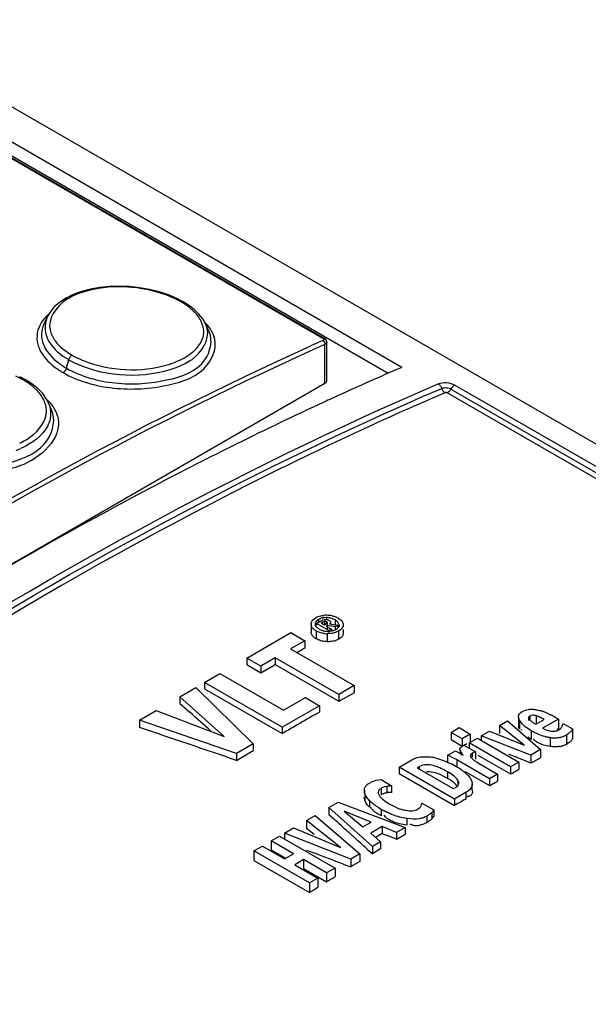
# Model space of a CAD drawing. Header units: inches. Extents: x 0 to 166, y 0 to 117.
# Tile 56 of 73: x 138.858 to 139.573, y 28.214 to 29.451. Entities that reach past the tile are written whole.
import ezdxf

# ---------------------------------------------------------------- set-up
doc = ezdxf.new("R2010")
doc.units = ezdxf.units.IN
doc.header["$LTSCALE"] = 9.105315
doc.header["$MEASUREMENT"] = 0
doc.layers.get('0').update_dxf_attribs({"linetype": 'CONTINUOUS'})

msp = doc.modelspace()

# ---------------------------------------------------------------- linework, layer by layer
at = {"color": 7, "linetype": 'CONTINUOUS'}
for p, q in [((137.5317, 30.1019), (143.4226, 26.7008)), ((137.4672, 30.0739), (139.2391, 29.0509)), ((137.4688, 30.0739), (139.2408, 29.0509)), ((139.3212, 29.0065), (137.4967, 30.0599)), ((139.3382, 29.0142), (137.5147, 30.067)), ((139.0334, 29.1091), (139.0213, 29.1121)), ((139.045, 29.1053), (139.0334, 29.1091)), ((139.0558, 29.1007), (139.045, 29.1053)), ((139.0637, 29.0966), (139.0558, 29.1007)), ((139.0703, 29.0924), (139.0636, 29.0966)), ((139.0773, 29.087), (139.0703, 29.0924)), ((138.8927, 29.0773), (138.8887, 29.0687)), ((139.0916, 29.0689), (139.0881, 29.0752)), ((139.0963, 29.0588), (139.0916, 29.0689)), ((139.2439, 28.9973), (139.2439, 29.046)), ((139.2416, 28.9941), (139.2416, 29.0431)), ((138.9169, 29.0132), (138.9198, 29.0239)), ((139.3382, 29.0142), (139.3319, 29.0115)), ((138.8662, 28.9982), (138.8582, 29.0024)), ((138.8736, 28.9935), (138.8662, 28.9982)), ((139.2416, 28.9941), (138.373, 28.4927)), ((138.881, 28.9875), (138.8736, 28.9935)), ((143.3992, 26.6709), (139.3953, 28.9822)), ((139.4, 28.987), (143.4029, 26.6759)), ((139.4049, 28.992), (143.407, 26.6814)), ((138.8939, 28.9705), (138.8918, 28.9744)), ((138.8983, 28.961), (138.8939, 28.9705)), ((139.2535, 28.9764), (139.2503, 28.975)), ((139.2335, 28.6973), (139.2312, 28.6956)), ((139.2335, 28.6973), (139.2335, 28.6938)), ((139.2436, 28.6997), (139.2411, 28.6996)), ((139.2436, 28.6997), (139.2436, 28.6974)), ((139.2583, 28.6991), (139.2608, 28.6974)), ((139.2244, 28.6913), (139.2244, 28.6812)), ((139.2247, 28.6892), (139.2244, 28.6913)), ((139.2295, 28.6915), (139.2295, 28.6891)), ((139.2312, 28.6956), (139.2302, 28.6943)), ((139.2312, 28.6924), (139.2366, 28.6955)), ((139.2312, 28.6924), (139.2312, 28.6906)), ((139.2467, 28.6835), (139.2312, 28.6924)), ((139.2389, 28.6939), (139.2369, 28.6927)), ((139.2369, 28.6927), (139.2406, 28.6906)), ((139.2412, 28.6948), (139.2389, 28.6939)), ((139.2389, 28.6913), (139.2389, 28.6939)), ((139.2406, 28.6906), (139.2429, 28.6919)), ((139.2412, 28.6948), (139.2412, 28.6913)), ((139.2446, 28.6899), (139.2432, 28.6891)), ((139.2432, 28.6891), (139.2498, 28.6853)), ((139.2435, 28.6946), (139.2435, 28.6915)), ((139.2445, 28.6933), (139.2445, 28.6906)), ((139.2446, 28.6899), (139.2446, 28.6853)), ((139.2544, 28.688), (139.2446, 28.6899)), ((139.2498, 28.6853), (139.2467, 28.6835)), ((139.2475, 28.6918), (139.258, 28.6901)), ((139.2489, 28.6938), (139.2489, 28.6909)), ((139.2498, 28.6853), (139.2498, 28.6824)), ((139.2544, 28.6967), (139.2544, 28.6909)), ((139.258, 28.6901), (139.2544, 28.688)), ((139.2544, 28.688), (139.2544, 28.6847)), ((139.258, 28.6901), (139.258, 28.6868)), ((139.2593, 28.6891), (139.2594, 28.6906)), ((139.2594, 28.6906), (139.2594, 28.688)), ((139.2645, 28.6909), (139.2645, 28.688)), ((139.1435, 28.6489), (139.199, 28.6809)), ((139.199, 28.6809), (139.2166, 28.6707)), ((139.2305, 28.683), (139.2305, 28.6731)), ((139.2498, 28.6798), (139.2447, 28.6795)), ((139.2447, 28.6795), (139.2447, 28.6694)), ((139.2453, 28.6824), (139.2478, 28.6825)), ((139.2467, 28.6835), (139.2467, 28.6801)), ((139.2478, 28.6825), (139.2513, 28.683)), ((139.2588, 28.6828), (139.2588, 28.6724)), ((139.2645, 28.6847), (139.2645, 28.6801)), ((139.2166, 28.6707), (139.1985, 28.6603)), ((139.1985, 28.6603), (139.2783, 28.6142)), ((139.2064, 28.6558), (139.2145, 28.6603)), ((139.2166, 28.6707), (139.2166, 28.6614)), ((139.1435, 28.6489), (139.1435, 28.6406)), ((139.1611, 28.6387), (139.1435, 28.6489)), ((139.1792, 28.6491), (139.1611, 28.6387)), ((139.1792, 28.6491), (139.1792, 28.6406)), ((139.259, 28.603), (139.1792, 28.6491)), ((139.1435, 28.6406), (139.1611, 28.6304)), ((139.1611, 28.6304), (139.1772, 28.6395)), ((139.1611, 28.6387), (139.1611, 28.6304)), ((139.1792, 28.6406), (139.259, 28.5945)), ((139.0905, 28.6182), (139.1098, 28.6294)), ((139.1098, 28.6294), (139.1897, 28.5832)), ((139.0593, 28.6002), (139.0793, 28.6117)), ((139.0793, 28.6117), (139.1517, 28.5411)), ((139.0905, 28.6182), (139.0905, 28.6101)), ((139.1879, 28.562), (139.0905, 28.6182)), ((139.2783, 28.6142), (139.259, 28.603)), ((139.2783, 28.6142), (139.2783, 28.6053)), ((139.0593, 28.6002), (139.0593, 28.5919)), ((139.1153, 28.5504), (139.0593, 28.6002)), ((139.0905, 28.6101), (139.1879, 28.5539)), ((139.1897, 28.5832), (139.2172, 28.5991)), ((139.2172, 28.5991), (139.2347, 28.589)), ((139.259, 28.5945), (139.2783, 28.6052)), ((139.259, 28.603), (139.259, 28.5945)), ((139.0593, 28.5919), (139.0718, 28.5808)), ((139.2347, 28.589), (139.1879, 28.562)), ((139.2347, 28.589), (139.2347, 28.5808)), ((139.0087, 28.571), (139.0296, 28.5831)), ((139.0296, 28.5831), (139.1153, 28.5504)), ((139.2295, 28.5778), (139.2347, 28.5808)), ((139.4849, 28.575), (139.4849, 28.5638)), ((139.4894, 28.5816), (139.4935, 28.5834)), ((139.4991, 28.576), (139.4991, 28.5717)), ((139.5013, 28.5846), (139.5039, 28.5845)), ((139.5072, 28.5762), (139.5072, 28.5676)), ((139.5312, 28.5743), (139.535, 28.5722)), ((139.0087, 28.571), (139.0087, 28.5616)), ((139.1308, 28.529), (139.0087, 28.571)), ((139.1879, 28.562), (139.1879, 28.5539)), ((139.4002, 28.5555), (139.4103, 28.5614)), ((139.4103, 28.5614), (139.4243, 28.5533)), ((139.4611, 28.5643), (139.4711, 28.5701)), ((139.4611, 28.5643), (139.4611, 28.554)), ((139.492, 28.5393), (139.4611, 28.5643)), ((139.4711, 28.5701), (139.5125, 28.534)), ((139.4863, 28.5705), (139.4863, 28.5595)), ((139.4976, 28.5734), (139.4976, 28.5704)), ((139.5034, 28.5676), (139.5065, 28.5656)), ((139.5065, 28.5656), (139.5171, 28.5717)), ((139.535, 28.5722), (139.5151, 28.5607)), ((139.535, 28.5722), (139.535, 28.56)), ((139.5408, 28.5665), (139.5529, 28.5598)), ((139.4002, 28.5555), (139.4002, 28.5464)), ((139.4141, 28.5475), (139.4002, 28.5555)), ((139.4243, 28.5533), (139.4141, 28.5475)), ((139.4243, 28.5533), (139.4243, 28.5439)), ((139.438, 28.551), (139.4486, 28.5571)), ((139.438, 28.551), (139.438, 28.5454)), ((139.5004, 28.527), (139.438, 28.551)), ((139.4486, 28.5571), (139.492, 28.5393)), ((139.4888, 28.5581), (139.4889, 28.5593)), ((139.501, 28.5467), (139.4964, 28.5494)), ((139.501, 28.5576), (139.501, 28.5467)), ((139.5354, 28.5586), (139.5377, 28.5604)), ((139.545, 28.552), (139.545, 28.5404)), ((139.5529, 28.5598), (139.5529, 28.5477)), ((139.1517, 28.5411), (139.1308, 28.529)), ((139.1517, 28.5411), (139.1517, 28.5326)), ((139.4002, 28.5464), (139.4141, 28.5383)), ((139.4118, 28.5359), (139.4127, 28.537)), ((139.4127, 28.537), (139.4147, 28.5384)), ((139.4141, 28.5475), (139.4141, 28.5383)), ((139.4147, 28.5384), (139.4161, 28.5393)), ((139.4161, 28.5393), (139.4307, 28.5309)), ((139.423, 28.5423), (139.4332, 28.5482)), ((139.423, 28.5423), (139.423, 28.5359)), ((139.475, 28.5123), (139.423, 28.5423)), ((139.4332, 28.5482), (139.4852, 28.5182)), ((139.5049, 28.5457), (139.5037, 28.5472)), ((139.5246, 28.5487), (139.5246, 28.5377)), ((139.1308, 28.5202), (139.1517, 28.5326)), ((139.1308, 28.529), (139.1308, 28.5202)), ((139.3963, 28.5269), (139.4056, 28.5323)), ((139.3963, 28.5184), (139.3963, 28.5269)), ((139.4048, 28.5223), (139.3963, 28.5269)), ((139.4056, 28.5323), (139.4153, 28.527)), ((139.4115, 28.5332), (139.4115, 28.5291)), ((139.412, 28.532), (139.4115, 28.5332)), ((139.413, 28.5304), (139.412, 28.532)), ((139.413, 28.5304), (139.413, 28.5269)), ((139.4143, 28.5285), (139.413, 28.5304)), ((139.4153, 28.527), (139.4143, 28.5285)), ((139.4244, 28.5265), (139.4244, 28.5244)), ((139.4266, 28.5292), (139.4266, 28.5244)), ((139.4307, 28.5309), (139.4307, 28.5219)), ((139.4337, 28.527), (139.475, 28.5032)), ((139.5125, 28.534), (139.5004, 28.527)), ((139.5004, 28.527), (139.5004, 28.5172)), ((139.5125, 28.534), (139.5125, 28.5237)), ((139.335, 28.5118), (139.351, 28.5211)), ((139.335, 28.5118), (139.335, 28.5038)), ((139.4046, 28.4717), (139.335, 28.5118)), ((139.3605, 28.5125), (139.3577, 28.5109)), ((139.3605, 28.5093), (139.3605, 28.5125)), ((139.4075, 28.5208), (139.4075, 28.5123)), ((139.4486, 28.4971), (139.4075, 28.5208)), ((139.4336, 28.5175), (139.4355, 28.5164)), ((139.4355, 28.5164), (139.4587, 28.503)), ((139.4852, 28.5182), (139.475, 28.5123)), ((139.475, 28.5123), (139.475, 28.5032)), ((139.4852, 28.5182), (139.4852, 28.5088)), ((139.4866, 28.5225), (139.5004, 28.5172)), ((139.5004, 28.5172), (139.5031, 28.5186)), ((139.5031, 28.5186), (139.5098, 28.5222)), ((139.5098, 28.5222), (139.5125, 28.5237)), ((139.335, 28.5038), (139.4046, 28.4636)), ((139.3577, 28.5109), (139.403, 28.4848)), ((139.3861, 28.5028), (139.3908, 28.5005)), ((139.3908, 28.5005), (139.3956, 28.4977)), ((139.3956, 28.5059), (139.3956, 28.4977)), ((139.4177, 28.5063), (139.4486, 28.4885)), ((139.4217, 28.5012), (139.4231, 28.4996)), ((139.4231, 28.4996), (139.4242, 28.4981)), ((139.4587, 28.503), (139.4486, 28.4971)), ((139.4587, 28.503), (139.4587, 28.4942)), ((139.475, 28.5032), (139.4772, 28.5044)), ((139.2969, 28.4913), (139.2996, 28.4928)), ((139.3018, 28.4938), (139.3061, 28.4952)), ((139.3061, 28.4952), (139.3096, 28.4959)), ((139.3096, 28.4959), (139.3123, 28.4962)), ((139.3123, 28.4962), (139.3253, 28.4881)), ((139.3194, 28.4876), (139.3169, 28.4871)), ((139.3194, 28.4876), (139.3194, 28.4796)), ((139.3253, 28.4881), (139.3253, 28.48)), ((139.4086, 28.4954), (139.4086, 28.4908)), ((139.4242, 28.4981), (139.4258, 28.4951)), ((139.4258, 28.4951), (139.4263, 28.4936)), ((139.4263, 28.4936), (139.4266, 28.4908)), ((139.4266, 28.4825), (139.4266, 28.4908)), ((139.4486, 28.4971), (139.4486, 28.4885)), ((139.2912, 28.4823), (139.2912, 28.4801)), ((139.2917, 28.4787), (139.2917, 28.4705)), ((139.3122, 28.485), (139.3122, 28.4769)), ((139.403, 28.4848), (139.4064, 28.4867)), ((139.4193, 28.4802), (139.4046, 28.4717)), ((139.4193, 28.472), (139.4193, 28.4802)), ((139.2468, 28.461), (139.2585, 28.4677)), ((139.2585, 28.4677), (139.3426, 28.4359)), ((139.2917, 28.4705), (139.2909, 28.4741)), ((139.2977, 28.4696), (139.2977, 28.4613)), ((139.3157, 28.4702), (139.3212, 28.4664)), ((139.3234, 28.4651), (139.3299, 28.4617)), ((139.3627, 28.4633), (139.3636, 28.4663)), ((139.3636, 28.4663), (139.3785, 28.4581)), ((139.4046, 28.4717), (139.4046, 28.4636)), ((139.4176, 28.4711), (139.4193, 28.472)), ((139.4203, 28.4745), (139.4185, 28.4742)), ((139.2187, 28.4447), (139.2296, 28.451)), ((139.2296, 28.451), (139.2855, 28.4029)), ((139.2468, 28.461), (139.2468, 28.4521)), ((139.3014, 28.4121), (139.2468, 28.461)), ((139.2468, 28.4521), (139.2529, 28.4467)), ((139.266, 28.4566), (139.2894, 28.4367)), ((139.2996, 28.4426), (139.266, 28.4566)), ((139.2998, 28.4603), (139.2993, 28.4615)), ((139.3123, 28.459), (139.3123, 28.4507)), ((139.3177, 28.4493), (139.3161, 28.4515)), ((139.358, 28.4588), (139.3607, 28.4608)), ((139.3696, 28.4502), (139.3696, 28.4421)), ((139.3759, 28.4548), (139.3759, 28.4468)), ((139.3785, 28.4581), (139.3785, 28.4501)), ((139.2187, 28.4447), (139.2187, 28.4352)), ((139.2612, 28.4106), (139.2187, 28.4447)), ((139.2894, 28.4367), (139.2996, 28.4426)), ((139.3446, 28.4471), (139.3446, 28.4389)), ((139.3696, 28.4421), (139.3655, 28.4401)), ((139.1742, 28.419), (139.1848, 28.4251)), ((139.1848, 28.4251), (139.2544, 28.385)), ((139.191, 28.4287), (139.2024, 28.4353)), ((139.191, 28.4287), (139.191, 28.4216)), ((139.2741, 28.3963), (139.191, 28.4287)), ((139.2024, 28.4353), (139.2612, 28.4106)), ((139.2187, 28.4352), (139.2281, 28.4275)), ((139.2711, 28.4303), (139.2832, 28.4193)), ((139.3134, 28.437), (139.2992, 28.4288)), ((139.2992, 28.4288), (139.3116, 28.418)), ((139.3134, 28.4284), (139.3052, 28.4235)), ((139.3134, 28.437), (139.3134, 28.4284)), ((139.3317, 28.4296), (139.3134, 28.437)), ((139.3134, 28.4284), (139.3185, 28.4264)), ((139.3426, 28.4359), (139.3317, 28.4296)), ((139.3317, 28.4296), (139.3317, 28.4211)), ((139.3426, 28.4359), (139.3426, 28.4276)), ((139.1742, 28.419), (139.1742, 28.4079)), ((139.202, 28.403), (139.1742, 28.419)), ((139.3116, 28.418), (139.3014, 28.4121)), ((139.3116, 28.418), (139.3116, 28.4091)), ((139.1525, 28.4065), (139.1631, 28.4126)), ((139.1525, 28.4065), (139.1525, 28.3943)), ((139.2221, 28.3663), (139.1525, 28.4065)), ((139.1631, 28.4126), (139.1909, 28.3966)), ((139.1742, 28.4079), (139.1916, 28.3979)), ((139.1909, 28.3966), (139.202, 28.403)), ((139.2187, 28.4076), (139.2279, 28.4041)), ((139.2855, 28.4029), (139.2741, 28.3963)), ((139.2855, 28.4029), (139.2855, 28.3933)), ((139.2953, 28.4084), (139.3014, 28.4029)), ((139.3014, 28.4121), (139.3014, 28.4029)), ((139.3116, 28.4091), (139.3014, 28.4029)), ((139.1525, 28.3943), (139.2221, 28.3542)), ((139.2149, 28.3956), (139.2038, 28.3891)), ((139.2038, 28.3891), (139.2327, 28.3724)), ((139.2149, 28.3956), (139.2149, 28.3844)), ((139.2438, 28.3789), (139.2149, 28.3956)), ((139.2648, 28.3899), (139.2741, 28.3863)), ((139.2741, 28.3963), (139.2741, 28.3863)), ((139.2149, 28.3844), (139.2438, 28.3677)), ((139.2544, 28.385), (139.2438, 28.3789)), ((139.2438, 28.3789), (139.2438, 28.3677)), ((139.2544, 28.385), (139.2544, 28.3742)), ((139.2327, 28.3724), (139.2221, 28.3663)), ((139.2221, 28.3663), (139.2221, 28.3542)), ((139.2327, 28.3724), (139.2327, 28.3608))]:
    msp.add_line(p, q, dxfattribs=at)
for points in [[(139.0213, 29.1121), (139.0088, 29.1143), (138.9961, 29.1157), (138.9834, 29.1161), (138.9709, 29.1157), (138.9587, 29.1145), (138.947, 29.1124), (138.9359, 29.1094), (138.9256, 29.1056)], [(138.9256, 29.1056), (138.9164, 29.1011), (138.9084, 29.0959), (138.9016, 29.0901), (138.8964, 29.0837), (138.8928, 29.0776)], [(139.0611, 29.0965), (139.0616, 29.0967), (139.0621, 29.0968), (139.0626, 29.0969), (139.063, 29.0968), (139.0634, 29.0967), (139.0636, 29.0966)], [(139.0881, 29.0752), (139.0833, 29.0812), (139.0773, 29.087)], [(139.2391, 29.0509), (139.2396, 29.0506), (139.2399, 29.0503), (139.2401, 29.0499), (139.2403, 29.0496), (139.2403, 29.0493), (139.2402, 29.0489), (139.2399, 29.0486), (139.2396, 29.0483), (139.2391, 29.048)], [(139.2439, 29.046), (139.2439, 29.0467), (139.2435, 29.048), (139.2428, 29.0492), (139.2418, 29.0502), (139.2408, 29.0509)], [(139.2439, 29.046), (139.2439, 29.0456), (139.2436, 29.0449), (139.2432, 29.0442), (139.2425, 29.0436), (139.2416, 29.0431)], [(138.924, 29.0294), (138.9234, 29.0291), (138.9228, 29.0287), (138.9222, 29.0281), (138.9217, 29.0275), (138.9212, 29.0269), (138.9208, 29.0262), (138.9204, 29.0254), (138.92, 29.0246), (138.9198, 29.0239)], [(138.9128, 29.0076), (138.9134, 29.008), (138.9139, 29.0084), (138.9145, 29.0089), (138.915, 29.0095), (138.9155, 29.0101), (138.916, 29.0109), (138.9164, 29.0116), (138.9167, 29.0124), (138.9169, 29.0132)], [(138.8634, 28.998), (138.8639, 28.9983), (138.8644, 28.9984), (138.865, 28.9985), (138.8654, 28.9985), (138.8659, 28.9984), (138.8662, 28.9982)], [(139.2416, 28.9941), (139.2425, 28.9947), (139.2432, 28.9954), (139.2436, 28.9961), (139.2439, 28.9968), (139.2439, 28.9973)], [(138.8918, 28.9744), (138.8871, 28.9812), (138.881, 28.9875)], [(139.3841, 28.9936), (139.3846, 28.9932), (139.3852, 28.9927), (139.3858, 28.9922), (139.3864, 28.9916), (139.3869, 28.9909), (139.3873, 28.9902), (139.3877, 28.9894), (139.3881, 28.9886)], [(139.3881, 28.9886), (139.3887, 28.9871), (139.389, 28.9863), (139.3894, 28.9856), (139.3899, 28.9849), (139.3903, 28.9843), (139.3908, 28.9837), (139.3914, 28.9832), (139.3919, 28.9828), (139.3925, 28.9824)], [(139.3884, 28.9878), (139.3895, 28.9882), (139.3907, 28.9885), (139.392, 28.9886), (139.3934, 28.9887), (139.3949, 28.9885), (139.3963, 28.9883), (139.3976, 28.988), (139.3989, 28.9875), (139.4, 28.987)], [(139.3953, 28.9822), (139.395, 28.9823), (139.3947, 28.9824), (139.3944, 28.9825), (139.3941, 28.9826), (139.3937, 28.9826), (139.3934, 28.9826), (139.3931, 28.9826), (139.3928, 28.9825), (139.3925, 28.9824)], [(139.4004, 28.9877), (139.3996, 28.9863), (139.3991, 28.9856), (139.3986, 28.9849), (139.3981, 28.9843), (139.3976, 28.9838), (139.397, 28.9833), (139.3965, 28.9828), (139.3959, 28.9825), (139.3953, 28.9822)], [(139.4049, 28.992), (139.4043, 28.9917), (139.4037, 28.9913), (139.4031, 28.9909), (139.4025, 28.9903), (139.4019, 28.9898), (139.4014, 28.9891), (139.4009, 28.9884), (139.4004, 28.9877)], [(139.2256, 28.6773), (139.2251, 28.6783), (139.2247, 28.6792), (139.2244, 28.6802), (139.2244, 28.6812)], [(139.2272, 28.6755), (139.2263, 28.6764), (139.2256, 28.6773)], [(139.2305, 28.6731), (139.2292, 28.6739), (139.2281, 28.6747), (139.2272, 28.6755)], [(139.2378, 28.6703), (139.2362, 28.6707), (139.2347, 28.6712), (139.2332, 28.6718), (139.2318, 28.6724), (139.2305, 28.6731)], [(139.2628, 28.6755), (139.262, 28.6746), (139.261, 28.6738), (139.26, 28.6731), (139.2588, 28.6724)], [(139.2643, 28.6782), (139.264, 28.6772), (139.2634, 28.6763), (139.2628, 28.6755)], [(139.2645, 28.6801), (139.2645, 28.6791), (139.2643, 28.6782)], [(139.2412, 28.6697), (139.2395, 28.6699), (139.2378, 28.6703)], [(139.2447, 28.6694), (139.2429, 28.6695), (139.2412, 28.6697)], [(139.2588, 28.6724), (139.2575, 28.6717), (139.2561, 28.6712), (139.2547, 28.6707), (139.2531, 28.6703), (139.2515, 28.6699), (139.2499, 28.6697), (139.2482, 28.6695), (139.2465, 28.6694), (139.2447, 28.6694)], [(139.4141, 28.5383), (139.4152, 28.5389), (139.4164, 28.5395), (139.4175, 28.5402), (139.4186, 28.5408), (139.4198, 28.5415)], [(139.5473, 28.5417), (139.5462, 28.541), (139.545, 28.5404)], [(139.5502, 28.544), (139.5493, 28.5432), (139.5483, 28.5424), (139.5473, 28.5417)], [(139.5528, 28.5476), (139.5523, 28.5467), (139.5517, 28.5458), (139.551, 28.5449), (139.5502, 28.544)], [(139.4301, 28.5198), (139.4307, 28.5194), (139.4313, 28.519), (139.4318, 28.5186), (139.4324, 28.5182), (139.433, 28.5179), (139.4336, 28.5175)], [(139.4772, 28.5044), (139.4784, 28.505), (139.4795, 28.5057), (139.4806, 28.5063), (139.4818, 28.507), (139.4829, 28.5076), (139.484, 28.5082), (139.4852, 28.5088)], [(139.4486, 28.4885), (139.4497, 28.4891), (139.4508, 28.4898), (139.452, 28.4904), (139.4531, 28.491), (139.4542, 28.4917), (139.4554, 28.4923), (139.4565, 28.493), (139.4576, 28.4936), (139.4587, 28.4942)], [(139.3194, 28.4796), (139.3185, 28.4794), (139.3176, 28.4792), (139.3168, 28.479), (139.316, 28.4787), (139.3152, 28.4784), (139.3144, 28.4781), (139.3137, 28.4777), (139.3129, 28.4774), (139.3122, 28.4769)], [(139.3255, 28.4801), (139.3248, 28.4801), (139.3241, 28.48), (139.3234, 28.48), (139.3227, 28.4799), (139.3221, 28.4799), (139.3214, 28.4798), (139.3207, 28.4797), (139.3201, 28.4796), (139.3194, 28.4796)], [(139.3785, 28.45), (139.3783, 28.4497), (139.3781, 28.4493), (139.3778, 28.449), (139.3776, 28.4486), (139.3773, 28.4483), (139.377, 28.4479), (139.3766, 28.4476), (139.3763, 28.4472), (139.3759, 28.4468)], [(139.3735, 28.4446), (139.3727, 28.4441), (139.372, 28.4436), (139.3712, 28.4431), (139.3704, 28.4426), (139.3696, 28.4421)], [(139.3759, 28.4468), (139.3754, 28.4462), (139.3748, 28.4457), (139.3741, 28.4452), (139.3735, 28.4446)], [(139.3317, 28.4211), (139.333, 28.4218), (139.3342, 28.4226), (139.3354, 28.4233), (139.3366, 28.424), (139.3378, 28.4247), (139.339, 28.4254), (139.3402, 28.4261), (139.3414, 28.4268), (139.3426, 28.4276)], [(139.2438, 28.3677), (139.245, 28.3685), (139.2462, 28.3692), (139.2473, 28.37), (139.2485, 28.3706), (139.2497, 28.3713), (139.2509, 28.372)], [(139.2509, 28.372), (139.252, 28.3727), (139.2532, 28.3735), (139.2544, 28.3742)], [(139.2221, 28.3542), (139.2233, 28.355), (139.2245, 28.3557), (139.2256, 28.3565), (139.2268, 28.3571), (139.228, 28.3578), (139.2292, 28.3585), (139.2303, 28.3592), (139.2315, 28.36), (139.2327, 28.3608)]]:
    msp.add_lwpolyline(points, dxfattribs=at)
for centre, radius, start, end in [((138.9974, 28.9811), 0.1318, 61.0963, 65.9614), ((139.005, 29.003), 0.109, 57.9214, 59.038), ((139.0091, 29.0094), 0.1014, 55.4699, 57.9377), ((139.0146, 29.0175), 0.0916, 53.1055, 55.4679), ((138.9194, 29.0545), 0.0339, 155.2922, 164.3051), ((138.9131, 29.0519), 0.0332, 164.2882, 188.8862), ((141.0227, 25.0643), 4.3648, 114.1186, 114.3396), ((141.0239, 25.0621), 4.3617, 114.1186, 114.3418), ((138.9734, 29.1168), 0.1073, 240.04, 243.6654), ((138.9792, 29.1284), 0.1203, 243.6385, 245.8724), ((139.0143, 29.1222), 0.1087, 289.8926, 291.2578), ((139.0142, 29.1231), 0.1162, 290.3574, 291.4502), ((141.0649, 25.0247), 4.3472, 113.4938, 114.6268), ((138.8034, 28.8891), 0.1244, 61.1606, 66.3218), ((138.8102, 28.9095), 0.1033, 57.7603, 59.0026), ((138.8146, 28.9164), 0.0951, 54.5259, 57.7881), ((138.8197, 28.9236), 0.0863, 52.7387, 54.5014), ((141.1065, 24.9336), 4.4473, 114.6682, 114.945), ((138.8115, 29.0196), 0.1176, 291.0297, 294.3172), ((139.2416, 28.6794), 0.023, 112.0368, 119.9688), ((139.2422, 28.6777), 0.0248, 104.7971, 112.0218), ((139.2437, 28.6684), 0.0342, 89.3212, 95.1661), ((139.2431, 28.6755), 0.0242, 82.8423, 88.8074), ((139.2438, 28.6669), 0.0357, 83.8837, 89.4721), ((139.2443, 28.6717), 0.0309, 77.8076, 83.8776), ((139.2459, 28.6775), 0.0248, 60.0188, 67.628), ((139.245, 28.7155), 0.0361, 263.9115, 269.5979), ((139.2457, 28.7069), 0.0245, 262.9656, 268.8937), ((139.3102, 28.4794), 0.2046, 117.2354, 117.8695), ((139.3349, 28.3512), 0.3287, 118.2917, 118.6886), ((141.1124, 25.2689), 3.8072, 119.6405, 120.0917), ((139.4988, 28.5332), 0.0514, 70.8468, 73.1281), ((139.4959, 28.5249), 0.0602, 68.8895, 70.8525), ((139.4712, 28.4711), 0.1194, 60.9086, 63.0467), ((139.4619, 28.4543), 0.1386, 59.9932, 60.9368), ((142.3209, 23.1526), 6.2441, 119.95019, 120.11553), ((139.5039, 28.5807), 0.0203, 210.0119, 214.9996), ((139.5187, 28.5911), 0.028, 227.7435, 237.0115), ((139.5459, 28.6352), 0.0897, 239.9897, 241.9059), ((139.5365, 28.615), 0.0674, 248.2203, 252.9709), ((139.5293, 28.5854), 0.0285, 239.9959, 249.7685), ((139.5875, 28.4478), 0.1238, 115.0648, 116.2006), ((139.5306, 28.5747), 0.0375, 278.6268, 282.1035), ((139.5315, 28.5704), 0.033, 282.0819, 286.0651), ((139.3392, 28.3968), 0.1338, 62.0597, 63.1905), ((139.334, 28.387), 0.1449, 60.9966, 62.0602), ((139.3283, 28.3767), 0.1566, 59.9942, 60.997), ((139.2055, 28.1712), 0.4038, 59.9907, 60.4235), ((139.3466, 28.4083), 0.1201, 58.5142, 60.0217), ((139.3567, 28.4249), 0.1007, 56.809, 58.5175), ((139.3661, 28.4392), 0.0835, 54.8615, 56.8132), ((139.3748, 28.4515), 0.0685, 52.6142, 54.8669), ((139.3826, 28.4618), 0.0556, 50.0003, 52.6211), ((139.3897, 28.4702), 0.0445, 46.9459, 50.0087), ((139.3961, 28.477), 0.0353, 43.3395, 46.9567), ((139.3185, 28.4549), 0.0423, 113.2914, 116.5395), ((139.3512, 28.4212), 0.0884, 58.4744, 59.8738), ((139.4058, 28.4917), 0.00419, 340.1704, 0.0715), ((139.3663, 28.5401), 0.0864, 238.5854, 240.2557), ((141.9623, 23.9981), 5.1462, 119.6353, 119.8031), ((139.3623, 28.5465), 0.1008, 237.4534, 238.9139), ((139.3692, 28.558), 0.1142, 238.9094, 240.1049), ((139.3725, 28.5635), 0.1206, 240.0821, 242.0614), ((139.3572, 28.5221), 0.0662, 245.7395, 247.7961), ((139.3547, 28.516), 0.0597, 247.757, 252.2546), ((139.3524, 28.5089), 0.0522, 252.2504, 257.3648), ((139.3514, 28.5044), 0.0475, 257.4056, 260.2205), ((139.3553, 28.4494), 0.0112, 232.3337, 240.8092), ((142.0965, 23.7707), 5.4102, 121.3044, 121.446)]:
    msp.add_arc(centre, radius, start, end, dxfattribs=at)
for centre, major_axis, ratio, start_param, end_param in [((138.8899, 24.2482), (14.2099, -13.3517), 0.170129, 1.714798, 1.716666), ((139.4864, 23.9038), (19.2207, -6.9509), 0.207386, 1.664106, 1.670442), ((138.8386, 24.2778), (23.0982, -9.1503), 0.168574, 1.609483, 1.610083), ((138.9833, 24.1942), (13.9202, -13.1971), 0.172306, 1.712321, 1.71361), ((139.7098, 23.7748), (25.5855, -10.564), 0.150379, 1.647554, 1.64807), ((138.9833, 24.1942), (13.9202, -13.1971), 0.172306, 1.710601, 1.711461), ((139.9833, 23.6169), (23.9358, -9.6261), 0.161984, 1.665806, 1.667346)]:
    msp.add_ellipse(centre, major_axis=major_axis, ratio=ratio, start_param=start_param, end_param=end_param, dxfattribs=at)
for points, knots in [([(138.9338, 29.1073), (138.9275, 29.1051), (138.9088, 29.0974), (138.8931, 29.0748), (138.8963, 29.061)], [0, 0, 0, 0, 0.31889, 1, 1, 1, 1]), ([(139.0766, 29.0848), (139.0756, 29.0859), (139.0733, 29.0879), (139.0709, 29.0898), (139.0696, 29.0908)], [0, 0, 0, 0, 0.490048, 1, 1, 1, 1]), ([(139.0938, 29.0628), (139.0935, 29.0638), (139.0929, 29.0659), (139.0921, 29.0679), (139.0916, 29.0689)], [0, 0, 0, 0, 0.492981, 1, 1, 1, 1]), ([(138.8868, 29.0637), (138.8862, 29.0615), (138.8855, 29.057), (138.8857, 29.0525), (138.886, 29.0503)], [0, 0, 0, 0, 0.4999, 1, 1, 1, 1]), ([(138.8963, 29.061), (138.8966, 29.0598), (138.8973, 29.0575), (138.8983, 29.0552), (138.8988, 29.0541)], [0, 0, 0, 0, 0.492015, 1, 1, 1, 1]), ([(138.9169, 29.0132), (138.9354, 29.0026), (138.9794, 28.9908), (139.0396, 28.9949), (139.0926, 29.013), (139.1013, 29.048), (139.0963, 29.0588)], [0, 0, 0, 0, 0.292767, 0.59988, 0.836747, 1, 1, 1, 1]), ([(139.0567, 29.015), (139.063, 29.0174), (139.0818, 29.0257), (139.0972, 29.0489), (139.0938, 29.0628)], [0, 0, 0, 0, 0.320883, 1, 1, 1, 1]), ([(138.8803, 29.0468), (138.8806, 29.0443), (138.882, 29.0394), (138.8842, 29.0349), (138.8855, 29.0326)], [0, 0, 0, 0, 0.485939, 1, 1, 1, 1]), ([(138.886, 29.0503), (138.8878, 29.0389), (138.8993, 29.0246), (138.9128, 29.0156), (138.9169, 29.0132)], [0, 0, 0, 0, 0.704259, 1, 1, 1, 1]), ([(138.8988, 29.0541), (138.8994, 29.053), (138.9006, 29.0507), (138.9021, 29.0485), (138.9029, 29.0475)], [0, 0, 0, 0, 0.489824, 1, 1, 1, 1]), ([(138.9128, 29.0076), (138.9319, 28.9966), (138.9773, 28.9843), (139.0402, 28.9883), (139.0949, 29.0065), (139.1067, 29.042), (139.1023, 29.0537)], [0, 0, 0, 0, 0.290191, 0.59611, 0.835857, 1, 1, 1, 1]), ([(139.0537, 29.0209), (139.0582, 29.0226), (139.0724, 29.0292), (139.0857, 29.0415), (139.0886, 29.0522)], [0, 0, 0, 0, 0.301502, 1, 1, 1, 1]), ([(139.2408, 29.0509), (139.2406, 29.0511), (139.24, 29.0512), (139.2394, 29.051), (139.2391, 29.0509)], [0, 0, 0, 0, 0.443475, 1, 1, 1, 1]), ([(139.2391, 29.048), (139.2399, 29.0476), (139.2412, 29.046), (139.2417, 29.044), (139.2416, 29.0431)], [0, 0, 0, 0, 0.49283, 1, 1, 1, 1]), ([(138.3699, 28.5462), (138.4399, 28.5957), (138.7127, 28.78), (139.0019, 28.9408), (139.2238, 29.0411)], [0, 0, 0, 0, 0.260293, 1, 1, 1, 1]), ([(138.373, 28.5416), (138.4429, 28.591), (138.7155, 28.7752), (139.0044, 28.9358), (139.2261, 29.0361)], [0, 0, 0, 0, 0.260291, 1, 1, 1, 1]), ([(138.9039, 29.0134), (138.9053, 29.0124), (138.9082, 29.0104), (138.9112, 29.0085), (138.9128, 29.0076)], [0, 0, 0, 0, 0.492149, 1, 1, 1, 1]), ([(138.4037, 28.4276), (138.4838, 28.4856), (138.795, 28.6996), (139.128, 28.8832), (139.3841, 28.9936)], [0, 0, 0, 0, 0.261846, 1, 1, 1, 1]), ([(138.4087, 28.4222), (138.4887, 28.4801), (138.7997, 28.6941), (139.1325, 28.8776), (139.3884, 28.9878)], [0, 0, 0, 0, 0.261846, 1, 1, 1, 1]), ([(139.3925, 28.9824), (139.31, 28.9468), (138.9682, 28.7865), (138.6462, 28.5856), (138.4134, 28.4171)], [0, 0, 0, 0, 0.238268, 1, 1, 1, 1]), ([(138.879, 28.9862), (138.8779, 28.9873), (138.8756, 28.9894), (138.8732, 28.9913), (138.8719, 28.9923)], [0, 0, 0, 0, 0.490808, 1, 1, 1, 1]), ([(138.8918, 28.959), (138.8918, 28.9614), (138.8913, 28.9663), (138.8896, 28.9709), (138.8886, 28.9731)], [0, 0, 0, 0, 0.489891, 1, 1, 1, 1]), ([(139.2308, 28.966), (139.1599, 28.933), (138.868, 28.7878), (138.591, 28.6135), (138.3896, 28.4694)], [0, 0, 0, 0, 0.240046, 1, 1, 1, 1]), ([(138.7192, 28.906), (138.7377, 28.8954), (138.7821, 28.8844), (138.843, 28.8908), (138.8958, 28.913), (138.9036, 28.9494), (138.8983, 28.9609)], [0, 0, 0, 0, 0.286688, 0.589811, 0.829279, 1, 1, 1, 1]), ([(138.8582, 28.919), (138.8631, 28.9213), (138.8785, 28.9298), (138.8916, 28.9466), (138.8918, 28.959)], [0, 0, 0, 0, 0.303435, 1, 1, 1, 1]), ([(138.9069, 28.9465), (138.9083, 28.9335), (138.883, 28.8916), (138.8054, 28.8764), (138.7427, 28.8849), (138.7153, 28.9006)], [0, 0, 0, 0, 0.17701, 0.57207, 1, 1, 1, 1]), ([(138.8959, 28.9472), (138.8956, 28.9462), (138.8949, 28.944), (138.8939, 28.9419), (138.8934, 28.9408)], [0, 0, 0, 0, 0.494136, 1, 1, 1, 1]), ([(138.9054, 28.9537), (138.9058, 28.9525), (138.9064, 28.9502), (138.9068, 28.9477), (138.9069, 28.9465)], [0, 0, 0, 0, 0.504074, 1, 1, 1, 1]), ([(139.2244, 28.6913), (139.2243, 28.6928), (139.2255, 28.6963), (139.2284, 28.6984), (139.2301, 28.6993)], [0, 0, 0, 0, 0.442981, 1, 1, 1, 1]), ([(139.2411, 28.6996), (139.2397, 28.6995), (139.2371, 28.699), (139.2346, 28.698), (139.2335, 28.6973)], [0, 0, 0, 0, 0.515341, 1, 1, 1, 1]), ([(139.2359, 28.7017), (139.2367, 28.7019), (139.2382, 28.7022), (139.2398, 28.7024), (139.2406, 28.7025)], [0, 0, 0, 0, 0.492448, 1, 1, 1, 1]), ([(139.2366, 28.6955), (139.2375, 28.696), (139.2391, 28.6969), (139.241, 28.6973), (139.2419, 28.6974)], [0, 0, 0, 0, 0.530371, 1, 1, 1, 1]), ([(139.2419, 28.6974), (139.2427, 28.6975), (139.2445, 28.6973), (139.2461, 28.6966), (139.2469, 28.6962)], [0, 0, 0, 0, 0.476789, 1, 1, 1, 1]), ([(139.2544, 28.6967), (139.2531, 28.6975), (139.2504, 28.6987), (139.2476, 28.6993), (139.2461, 28.6995)], [0, 0, 0, 0, 0.499293, 1, 1, 1, 1]), ([(139.2508, 28.7019), (139.2516, 28.7018), (139.2531, 28.7014), (139.2546, 28.7008), (139.2554, 28.7005)], [0, 0, 0, 0, 0.504669, 1, 1, 1, 1]), ([(139.2608, 28.6974), (139.2613, 28.697), (139.2622, 28.6962), (139.2629, 28.6953), (139.2632, 28.6948)], [0, 0, 0, 0, 0.524262, 1, 1, 1, 1]), ([(139.2262, 28.6864), (139.2259, 28.6869), (139.2253, 28.6877), (139.2248, 28.6887), (139.2247, 28.6892)], [0, 0, 0, 0, 0.515571, 1, 1, 1, 1]), ([(139.2305, 28.683), (139.2296, 28.6835), (139.2281, 28.6845), (139.2267, 28.6858), (139.2262, 28.6864)], [0, 0, 0, 0, 0.537042, 1, 1, 1, 1]), ([(139.2302, 28.6943), (139.2299, 28.6939), (139.2295, 28.693), (139.2294, 28.692), (139.2295, 28.6915)], [0, 0, 0, 0, 0.502584, 1, 1, 1, 1]), ([(139.2295, 28.6915), (139.2295, 28.6909), (139.2299, 28.6895), (139.2307, 28.6883), (139.2312, 28.6878)], [0, 0, 0, 0, 0.471652, 1, 1, 1, 1]), ([(139.2312, 28.6878), (139.2317, 28.6873), (139.2327, 28.6864), (139.2338, 28.6857), (139.2345, 28.6853)], [0, 0, 0, 0, 0.464497, 1, 1, 1, 1]), ([(139.2345, 28.6853), (139.2357, 28.6846), (139.2384, 28.6834), (139.2413, 28.6827), (139.2427, 28.6826)], [0, 0, 0, 0, 0.499299, 1, 1, 1, 1]), ([(139.2435, 28.6946), (139.2432, 28.6948), (139.2424, 28.6951), (139.2415, 28.695), (139.2412, 28.6948)], [0, 0, 0, 0, 0.501437, 1, 1, 1, 1]), ([(139.2429, 28.6919), (139.2433, 28.6921), (139.2439, 28.6925), (139.2444, 28.693), (139.2445, 28.6933)], [0, 0, 0, 0, 0.591178, 1, 1, 1, 1]), ([(139.2445, 28.6933), (139.2446, 28.6935), (139.2444, 28.6941), (139.2439, 28.6944), (139.2435, 28.6946)], [0, 0, 0, 0, 0.369532, 1, 1, 1, 1]), ([(139.2469, 28.6962), (139.2475, 28.6958), (139.2484, 28.6953), (139.2489, 28.6942), (139.2489, 28.6938)], [0, 0, 0, 0, 0.610842, 1, 1, 1, 1]), ([(139.2489, 28.6938), (139.2489, 28.6935), (139.2486, 28.6926), (139.2479, 28.692), (139.2475, 28.6918)], [0, 0, 0, 0, 0.44306, 1, 1, 1, 1]), ([(139.2594, 28.6906), (139.2593, 28.6917), (139.258, 28.6944), (139.2557, 28.696), (139.2544, 28.6967)], [0, 0, 0, 0, 0.424522, 1, 1, 1, 1]), ([(139.2554, 28.6847), (139.2559, 28.685), (139.2568, 28.6856), (139.2577, 28.6864), (139.258, 28.6868)], [0, 0, 0, 0, 0.533705, 1, 1, 1, 1]), ([(139.258, 28.6868), (139.2583, 28.6871), (139.2589, 28.6878), (139.2592, 28.6887), (139.2593, 28.6891)], [0, 0, 0, 0, 0.517925, 1, 1, 1, 1]), ([(139.2645, 28.6909), (139.2646, 28.6894), (139.2634, 28.6858), (139.2604, 28.6837), (139.2588, 28.6828)], [0, 0, 0, 0, 0.441635, 1, 1, 1, 1]), ([(139.2632, 28.6948), (139.2636, 28.6942), (139.2642, 28.6929), (139.2645, 28.6916), (139.2645, 28.6909)], [0, 0, 0, 0, 0.509612, 1, 1, 1, 1]), ([(139.2412, 28.6797), (139.2392, 28.6799), (139.2355, 28.6806), (139.2321, 28.6821), (139.2305, 28.683)], [0, 0, 0, 0, 0.511548, 1, 1, 1, 1]), ([(139.2588, 28.6828), (139.2574, 28.682), (139.2545, 28.6807), (139.2514, 28.68), (139.2498, 28.6798)], [0, 0, 0, 0, 0.487255, 1, 1, 1, 1]), ([(139.2513, 28.683), (139.252, 28.6832), (139.2534, 28.6837), (139.2548, 28.6843), (139.2554, 28.6847)], [0, 0, 0, 0, 0.505343, 1, 1, 1, 1]), ([(139.4849, 28.575), (139.4849, 28.5754), (139.485, 28.5763), (139.4853, 28.5772), (139.4855, 28.5776)], [0, 0, 0, 0, 0.499577, 1, 1, 1, 1]), ([(139.4863, 28.5705), (139.4858, 28.5713), (139.4852, 28.5727), (139.4849, 28.5743), (139.4849, 28.575)], [0, 0, 0, 0, 0.53612, 1, 1, 1, 1]), ([(139.4855, 28.5776), (139.4858, 28.5784), (139.487, 28.5799), (139.4886, 28.581), (139.4894, 28.5816)], [0, 0, 0, 0, 0.454623, 1, 1, 1, 1]), ([(139.4935, 28.5834), (139.4946, 28.5839), (139.4972, 28.5844), (139.4999, 28.5845), (139.5013, 28.5846)], [0, 0, 0, 0, 0.437619, 1, 1, 1, 1]), ([(139.4991, 28.576), (139.4985, 28.5757), (139.4976, 28.5751), (139.4974, 28.5739), (139.4976, 28.5734)], [0, 0, 0, 0, 0.566714, 1, 1, 1, 1]), ([(139.5072, 28.5762), (139.5057, 28.5767), (139.503, 28.5773), (139.5001, 28.5766), (139.4991, 28.576)], [0, 0, 0, 0, 0.547914, 1, 1, 1, 1]), ([(139.5039, 28.5845), (139.5054, 28.5843), (139.5087, 28.5838), (139.5119, 28.5829), (139.5137, 28.5824)], [0, 0, 0, 0, 0.458978, 1, 1, 1, 1]), ([(139.5171, 28.5717), (139.5155, 28.5727), (139.5123, 28.5743), (139.5089, 28.5757), (139.5072, 28.5762)], [0, 0, 0, 0, 0.518687, 1, 1, 1, 1]), ([(139.5176, 28.5811), (139.5188, 28.5806), (139.5214, 28.5795), (139.524, 28.5782), (139.5253, 28.5776)], [0, 0, 0, 0, 0.477595, 1, 1, 1, 1]), ([(139.4863, 28.5595), (139.4859, 28.5602), (139.4853, 28.5616), (139.4852, 28.5631), (139.4852, 28.5638)], [0, 0, 0, 0, 0.504975, 1, 1, 1, 1]), ([(139.4976, 28.5734), (139.4978, 28.5729), (139.4984, 28.5718), (139.4993, 28.5708), (139.4998, 28.5704)], [0, 0, 0, 0, 0.453306, 1, 1, 1, 1]), ([(139.5377, 28.5604), (139.538, 28.5607), (139.5386, 28.5613), (139.5391, 28.562), (139.5393, 28.5624)], [0, 0, 0, 0, 0.514891, 1, 1, 1, 1]), ([(139.5393, 28.5624), (139.5396, 28.5631), (139.5402, 28.5644), (139.5406, 28.5658), (139.5408, 28.5665)], [0, 0, 0, 0, 0.526966, 1, 1, 1, 1]), ([(139.5115, 28.5524), (139.5102, 28.553), (139.5075, 28.5541), (139.5049, 28.5554), (139.5036, 28.5561)], [0, 0, 0, 0, 0.492089, 1, 1, 1, 1]), ([(139.5246, 28.5487), (139.5233, 28.549), (139.5206, 28.5495), (139.5181, 28.5502), (139.5168, 28.5506)], [0, 0, 0, 0, 0.494486, 1, 1, 1, 1]), ([(139.5195, 28.5586), (139.5204, 28.5583), (139.5224, 28.5577), (139.5244, 28.5573), (139.5254, 28.5571)], [0, 0, 0, 0, 0.498809, 1, 1, 1, 1]), ([(139.5254, 28.5571), (139.5271, 28.5568), (139.5306, 28.5567), (139.5339, 28.5578), (139.5354, 28.5586)], [0, 0, 0, 0, 0.518236, 1, 1, 1, 1]), ([(139.545, 28.552), (139.5435, 28.5511), (139.5404, 28.5497), (139.5371, 28.5489), (139.5355, 28.5486)], [0, 0, 0, 0, 0.498096, 1, 1, 1, 1]), ([(139.5529, 28.5598), (139.5521, 28.5582), (139.5498, 28.5552), (139.5467, 28.5529), (139.545, 28.552)], [0, 0, 0, 0, 0.473671, 1, 1, 1, 1]), ([(139.5086, 28.5428), (139.5079, 28.5432), (139.5066, 28.5441), (139.5054, 28.5451), (139.5049, 28.5457)], [0, 0, 0, 0, 0.517906, 1, 1, 1, 1]), ([(139.5355, 28.5486), (139.5337, 28.5483), (139.5301, 28.5481), (139.5264, 28.5484), (139.5246, 28.5487)], [0, 0, 0, 0, 0.484248, 1, 1, 1, 1]), ([(139.5362, 28.5377), (139.5343, 28.5374), (139.5304, 28.5371), (139.5265, 28.5374), (139.5246, 28.5377)], [0, 0, 0, 0, 0.506843, 1, 1, 1, 1]), ([(139.545, 28.5404), (139.5443, 28.54), (139.5429, 28.5394), (139.5414, 28.5389), (139.5407, 28.5387)], [0, 0, 0, 0, 0.478096, 1, 1, 1, 1]), ([(139.3728, 28.5247), (139.3738, 28.5246), (139.376, 28.5244), (139.3781, 28.524), (139.3791, 28.5238)], [0, 0, 0, 0, 0.487478, 1, 1, 1, 1]), ([(139.4115, 28.5332), (139.4113, 28.5337), (139.4112, 28.5346), (139.4116, 28.5355), (139.4118, 28.5359)], [0, 0, 0, 0, 0.497742, 1, 1, 1, 1]), ([(139.4266, 28.5292), (139.426, 28.5289), (139.425, 28.5282), (139.4244, 28.527), (139.4244, 28.5265)], [0, 0, 0, 0, 0.582958, 1, 1, 1, 1]), ([(139.4244, 28.5265), (139.4244, 28.5259), (139.4248, 28.5247), (139.4256, 28.5237), (139.4261, 28.5232)], [0, 0, 0, 0, 0.443408, 1, 1, 1, 1]), ([(139.4307, 28.5309), (139.43, 28.5307), (139.4286, 28.5302), (139.4273, 28.5296), (139.4266, 28.5292)], [0, 0, 0, 0, 0.491906, 1, 1, 1, 1]), ([(139.351, 28.5211), (139.3517, 28.5215), (139.3531, 28.5222), (139.3545, 28.5228), (139.3553, 28.5231)], [0, 0, 0, 0, 0.490453, 1, 1, 1, 1]), ([(139.3874, 28.5102), (139.3858, 28.511), (139.3827, 28.5122), (139.3795, 28.5133), (139.3779, 28.5137)], [0, 0, 0, 0, 0.523424, 1, 1, 1, 1]), ([(139.4261, 28.5232), (139.4266, 28.5226), (139.4279, 28.5214), (139.4293, 28.5203), (139.4301, 28.5198)], [0, 0, 0, 0, 0.475399, 1, 1, 1, 1]), ([(139.3956, 28.5059), (139.3942, 28.5067), (139.3915, 28.5082), (139.3888, 28.5096), (139.3874, 28.5102)], [0, 0, 0, 0, 0.516704, 1, 1, 1, 1]), ([(139.2912, 28.4823), (139.2912, 28.4835), (139.2916, 28.486), (139.293, 28.4881), (139.2939, 28.489)], [0, 0, 0, 0, 0.505134, 1, 1, 1, 1]), ([(139.2939, 28.489), (139.2943, 28.4894), (139.2953, 28.4903), (139.2963, 28.491), (139.2969, 28.4913)], [0, 0, 0, 0, 0.481233, 1, 1, 1, 1]), ([(139.3169, 28.4871), (139.3161, 28.4869), (139.3145, 28.4863), (139.3129, 28.4855), (139.3122, 28.485)], [0, 0, 0, 0, 0.483338, 1, 1, 1, 1]), ([(139.3253, 28.4881), (139.3244, 28.4881), (139.3224, 28.488), (139.3205, 28.4878), (139.3194, 28.4876)], [0, 0, 0, 0, 0.448264, 1, 1, 1, 1]), ([(139.4076, 28.4884), (139.4063, 28.49), (139.403, 28.4929), (139.3994, 28.4954), (139.3975, 28.4965)], [0, 0, 0, 0, 0.476494, 1, 1, 1, 1]), ([(139.4064, 28.4867), (139.4071, 28.4872), (139.4085, 28.4882), (139.4095, 28.4896), (139.4097, 28.4903)], [0, 0, 0, 0, 0.553606, 1, 1, 1, 1]), ([(139.4099, 28.4917), (139.4099, 28.4923), (139.4097, 28.4936), (139.409, 28.4948), (139.4086, 28.4954)], [0, 0, 0, 0, 0.456255, 1, 1, 1, 1]), ([(139.4266, 28.4908), (139.4266, 28.4887), (139.4251, 28.4842), (139.4214, 28.4814), (139.4193, 28.4802)], [0, 0, 0, 0, 0.457053, 1, 1, 1, 1]), ([(139.2917, 28.4787), (139.2915, 28.4793), (139.2913, 28.4805), (139.2912, 28.4817), (139.2912, 28.4823)], [0, 0, 0, 0, 0.519253, 1, 1, 1, 1]), ([(139.2977, 28.4696), (139.2963, 28.471), (139.2939, 28.4738), (139.2921, 28.4771), (139.2917, 28.4787)], [0, 0, 0, 0, 0.560764, 1, 1, 1, 1]), ([(139.3122, 28.485), (139.3112, 28.4845), (139.3094, 28.4832), (139.3087, 28.481), (139.3087, 28.4801)], [0, 0, 0, 0, 0.547584, 1, 1, 1, 1]), ([(139.3087, 28.4801), (139.3087, 28.4795), (139.3089, 28.4783), (139.3094, 28.4772), (139.3097, 28.4766)], [0, 0, 0, 0, 0.462586, 1, 1, 1, 1]), ([(139.3097, 28.4766), (139.3103, 28.4755), (139.3122, 28.4731), (139.3144, 28.4712), (139.3157, 28.4702)], [0, 0, 0, 0, 0.444215, 1, 1, 1, 1]), ([(139.424, 28.4757), (139.4235, 28.4755), (139.4223, 28.4749), (139.421, 28.4746), (139.4203, 28.4745)], [0, 0, 0, 0, 0.451558, 1, 1, 1, 1]), ([(139.4268, 28.4825), (139.427, 28.4813), (139.4271, 28.4785), (139.4252, 28.4764), (139.424, 28.4757)], [0, 0, 0, 0, 0.480627, 1, 1, 1, 1]), ([(139.2977, 28.4613), (139.2964, 28.4627), (139.2939, 28.4654), (139.2921, 28.4688), (139.2917, 28.4705)], [0, 0, 0, 0, 0.525053, 1, 1, 1, 1]), ([(139.3081, 28.4615), (139.3061, 28.4628), (139.3025, 28.4653), (139.2992, 28.4682), (139.2977, 28.4696)], [0, 0, 0, 0, 0.541336, 1, 1, 1, 1]), ([(139.3607, 28.4608), (139.3612, 28.4612), (139.3619, 28.4619), (139.3625, 28.4629), (139.3627, 28.4633)], [0, 0, 0, 0, 0.544782, 1, 1, 1, 1]), ([(139.3047, 28.4552), (139.3037, 28.4559), (139.3019, 28.4574), (139.3004, 28.4593), (139.2998, 28.4603)], [0, 0, 0, 0, 0.523498, 1, 1, 1, 1]), ([(139.3123, 28.4507), (139.311, 28.4514), (139.3084, 28.4528), (139.3059, 28.4544), (139.3047, 28.4552)], [0, 0, 0, 0, 0.506644, 1, 1, 1, 1]), ([(139.3269, 28.4519), (139.325, 28.4526), (139.3213, 28.4542), (139.3178, 28.456), (139.316, 28.4569)], [0, 0, 0, 0, 0.490785, 1, 1, 1, 1]), ([(139.3433, 28.4575), (139.3461, 28.4571), (139.3511, 28.4566), (139.3561, 28.4577), (139.358, 28.4588)], [0, 0, 0, 0, 0.565606, 1, 1, 1, 1]), ([(139.3696, 28.4502), (139.3683, 28.4494), (139.3654, 28.4481), (139.3624, 28.4473), (139.3608, 28.447)], [0, 0, 0, 0, 0.485946, 1, 1, 1, 1]), ([(139.3759, 28.4548), (139.3751, 28.454), (139.3731, 28.4523), (139.3709, 28.4509), (139.3696, 28.4502)], [0, 0, 0, 0, 0.431214, 1, 1, 1, 1]), ([(139.3785, 28.4581), (139.3783, 28.4576), (139.3774, 28.4565), (139.3765, 28.4554), (139.3759, 28.4548)], [0, 0, 0, 0, 0.410401, 1, 1, 1, 1]), ([(139.3261, 28.4437), (139.3245, 28.4444), (139.3214, 28.446), (139.3188, 28.4481), (139.3177, 28.4493)], [0, 0, 0, 0, 0.52599, 1, 1, 1, 1]), ([(139.36, 28.4384), (139.3583, 28.4381), (139.3548, 28.4378), (139.3513, 28.4388), (139.3498, 28.4396)], [0, 0, 0, 0, 0.505442, 1, 1, 1, 1]), ([(139.3655, 28.4401), (139.3646, 28.4397), (139.3628, 28.4391), (139.3609, 28.4386), (139.36, 28.4384)], [0, 0, 0, 0, 0.494593, 1, 1, 1, 1])]:
    msp.add_open_spline(points, degree=3, knots=knots, dxfattribs=at)
for points in [[(139.0294, 29.1092), (138.9987, 29.1176), (138.9638, 29.1181), (138.9338, 29.1073)], [(139.0511, 29.1015), (139.0441, 29.1046), (139.0368, 29.1072), (139.0294, 29.1092)], [(138.895, 29.0817), (138.8888, 29.0762), (138.8834, 29.0689), (138.8811, 29.0609)], [(139.0862, 29.0722), (139.0839, 29.0769), (139.0805, 29.0812), (139.0766, 29.0848)], [(138.8927, 29.0773), (138.8884, 29.068), (138.8897, 29.0555), (138.8949, 29.0467)], [(139.0886, 29.0522), (139.0903, 29.0587), (139.0892, 29.0662), (139.0862, 29.0722)], [(139.1023, 29.0537), (139.0998, 29.0602), (139.0955, 29.0661), (139.0906, 29.071)], [(138.8949, 29.0467), (138.9007, 29.037), (138.91, 29.0295), (138.9198, 29.0239)], [(138.9029, 29.0475), (138.9084, 29.04), (138.916, 29.0342), (138.924, 29.0294)], [(138.8855, 29.0326), (138.89, 29.025), (138.8967, 29.0186), (138.9039, 29.0134)], [(138.924, 29.0294), (138.9305, 29.0258), (138.9375, 29.0228), (138.9446, 29.0203)], [(138.9446, 29.0203), (138.9782, 29.0086), (139.0179, 29.0079), (139.0513, 29.02)], [(138.93, 29.0187), (138.9679, 29.0017), (139.0156, 28.9997), (139.0546, 29.0142)], [(139.3841, 28.9936), (139.3905, 28.9962), (139.3988, 28.9953), (139.4049, 28.992)], [(138.8886, 28.9731), (138.8862, 28.978), (138.8828, 28.9824), (138.879, 28.9862)], [(138.8922, 28.974), (138.898, 28.9684), (138.903, 28.9614), (138.9054, 28.9537)], [(138.8939, 28.9705), (138.8972, 28.9634), (138.898, 28.9547), (138.8959, 28.9472)], [(138.8934, 28.9408), (138.8868, 28.9278), (138.8733, 28.9185), (138.8599, 28.9125)], [(139.501, 28.5576), (139.4958, 28.5606), (139.4906, 28.5641), (139.4872, 28.5691)], [(139.5246, 28.5377), (139.5191, 28.5387), (139.5134, 28.54), (139.5086, 28.5428)], [(139.3553, 28.5231), (139.3608, 28.525), (139.367, 28.5252), (139.3728, 28.5247)], [(139.3779, 28.5137), (139.3723, 28.5151), (139.3655, 28.5154), (139.3605, 28.5125)], [(139.3791, 28.5238), (139.3862, 28.5222), (139.393, 28.5194), (139.3995, 28.5162)], [(139.3692, 28.5063), (139.375, 28.5064), (139.3809, 28.5052), (139.3861, 28.5028)], [(139.4086, 28.4954), (139.4054, 28.4999), (139.4005, 28.5031), (139.3956, 28.5059)], [(139.3446, 28.4471), (139.3386, 28.448), (139.3326, 28.4497), (139.3269, 28.4519)], [(139.3446, 28.4389), (139.3383, 28.4398), (139.3319, 28.4411), (139.3261, 28.4437)], [(139.3608, 28.447), (139.3555, 28.446), (139.35, 28.4463), (139.3446, 28.4471)]]:
    msp.add_open_spline(points, degree=3, dxfattribs=at)

doc.saveas('drawing.dxf')
